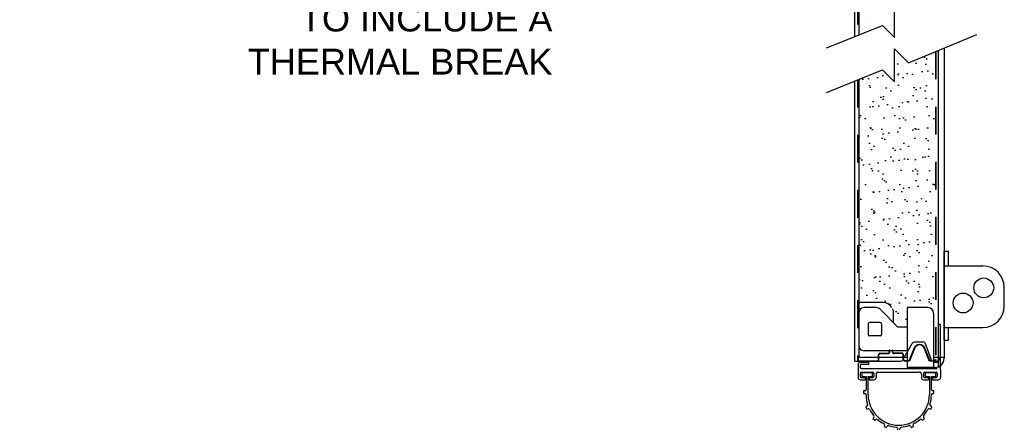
# Model space of a CAD drawing. Header units: inches. Extents: x 168.8 to 189.1, y 234.4 to 247.7.
# Tile 2 of 40: x 171.6 to 175.2, y 239.9 to 241.4. Entities that reach past the tile are written whole.
import ezdxf
from ezdxf import colors
from ezdxf.entities.mleader import LeaderData, LeaderLine
from ezdxf.math import Vec2, Vec3

# ---------------------------------------------------------------- set-up
doc = ezdxf.new("R2010")
doc.units = ezdxf.units.IN
doc.header["$LTSCALE"] = 0.25
doc.header["$MEASUREMENT"] = 0
doc.linetypes.add('HIDDEN2', pattern=[0.1875, 0.125, -0.0625])
doc.layers.add('525', color=7, linetype='Continuous')
doc.layers.add('ANNOTATIONS', color=1, linetype='Continuous')
doc.styles.add('ARIAL', font='arial.ttf', dxfattribs={"height": 0.09375})

msp = doc.modelspace()

# ---------------------------------------------------------------- hatches: boundary and pattern name
at = {"layer": '525'}
h = msp.add_hatch(dxfattribs=at)
h.set_pattern_fill('AR-SAND', color=256, scale=0.04)
h.set_pattern_definition([(37.5, (182.91913, 236.154316), (-0.00251973, 0.07707295), [0, -0.0608, 0, -0.068, 0, -0.065]), (7.5, (182.91913, 236.15432), (0.0707911, 0.1128858), [0, -0.0328, 0, -0.0548, 0, -0.021]), (327.5, (182.86993, 236.154316), (0.12456567, 0.00022636), [0, -0.02, 0, -0.072, 0, -0.094]), (317.5, (182.86993, 236.15432), (0.1202451, 0.035107), [0, -0.01, 0, -0.0472, 0, -0.054])])
h.paths.add_polyline_path([(174.95647, 241.28185), (174.85944, 241.24192), (174.80851, 241.29282), (174.80851, 241.17284), (174.76485, 241.21647), (174.67803, 241.18154), (174.67803, 240.37197), (174.76585, 240.37197, -0.2553211), (174.79872, 240.35402, -0.1436955), (174.80491, 240.33291), (174.80491, 240.29887), (174.82038, 240.2834), (174.85382, 240.2834), (174.85382, 240.35371), (174.92999, 240.35371, -0.4142136), (174.94952, 240.33418)])
h.paths.add_polyline_path([(174.95647, 242.96973), (174.67561, 242.96973), (174.67561, 241.50887), (174.87335, 241.50887, 0.4142136), (174.93194, 241.56746), (174.93194, 241.71824), (174.95647, 241.71824)])
h.paths.add_polyline_path([(174.89723, 242.55494), (174.89741, 242.55755), (174.89668, 242.55606)], flags=0)
h.paths.add_polyline_path([(174.89268, 242.57066, 0.1253769), (174.86194, 242.57062), (174.8741, 242.55846, 0.2309249), (174.89367, 242.56736, 0.0965348)], flags=16)
h.paths.add_polyline_path([(174.95259, 242.58661), (174.95319, 242.58751), (174.95307, 242.58761)], flags=16)
edge = h.paths.add_edge_path(flags=16)
edge.add_line((174.95037, 242.55494), (174.95223, 242.55113))
edge.add_spline(control_points=[(174.95223, 242.55113), (174.95223, 242.55113), (174.95227, 242.55162), (174.95241, 242.5536), (174.95252, 242.55509), (174.95271, 242.55759), (174.95278, 242.55846), (174.95285, 242.5594)], knot_values=[0.0000067, 0.0000067, 0.0000067, 0.0000067, 0.0447789, 0.0447789, 0.0895578, 0.0895578, 0.1098279, 0.1098279, 0.1098279, 0.1098279], degree=3, periodic=0)
edge.add_spline(control_points=[(174.94842, 242.5594), (174.94835, 242.55846), (174.94828, 242.55759), (174.9481, 242.55509), (174.94798, 242.5536), (174.94784, 242.55162), (174.9478, 242.55113), (174.9478, 242.55113)], knot_values=[0.0000067, 0.0000067, 0.0000067, 0.0000067, 0.0202768, 0.0202768, 0.0650557, 0.0650557, 0.1098279, 0.1098279, 0.1098279, 0.1098279], degree=3, periodic=0)
edge.add_line((174.95087, 242.55568), (174.95037, 242.55494))
edge = h.paths.add_edge_path(flags=16)
edge.add_line((174.89686, 242.54966), (174.89485, 242.55377))
edge.add_spline(control_points=[(174.89485, 242.55377), (174.89492, 242.55463), (174.89499, 242.55567), (174.89514, 242.55759), (174.8952, 242.55846), (174.89527, 242.5594)], knot_values=[0.0598528, 0.0598528, 0.0598528, 0.0598528, 0.0895578, 0.0895578, 0.1098279, 0.1098279, 0.1098279, 0.1098279], degree=3, periodic=0)
edge.add_spline(control_points=[(174.89527, 242.5594), (174.89535, 242.56056), (174.89544, 242.56182), (174.89569, 242.56555), (174.89587, 242.56817), (174.89621, 242.57308), (174.8964, 242.5757), (174.89674, 242.58052), (174.89689, 242.58272), (174.89711, 242.58573), (174.89719, 242.58687), (174.89726, 242.58779)], knot_values=[-0.3022366, -0.3022366, -0.3022366, -0.3022366, -0.2776666, -0.2776666, -0.2327595, -0.2327595, -0.1878788, -0.1878788, -0.142998, -0.142998, -0.1102389, -0.1102389, -0.1102389, -0.1102389], degree=3, periodic=0)
edge.add_line((174.89691, 242.58287), (174.89393, 242.58287))
edge.add_line((174.89393, 242.58287), (174.89483, 242.5842))
edge.add_line((174.89483, 242.5842), (174.89768, 242.59006))
edge.add_spline(control_points=[(174.89527, 242.5594), (174.89537, 242.56063), (174.89548, 242.56197), (174.89579, 242.56581), (174.896, 242.56846), (174.89639, 242.57336), (174.89659, 242.57596), (174.89697, 242.58072), (174.89713, 242.58289), (174.89736, 242.58581), (174.89744, 242.58691), (174.89751, 242.58779)], knot_values=[0.1103397, 0.1103397, 0.1103397, 0.1103397, 0.1364385, 0.1364385, 0.1816313, 0.1816313, 0.2262544, 0.2262544, 0.2708774, 0.2708774, 0.3024189, 0.3024189, 0.3024189, 0.3024189], degree=3, periodic=0)
edge.add_line((174.89751, 242.58779), (174.89865, 242.58544))
edge.add_line((174.89865, 242.58544), (174.89944, 242.58661))
edge.add_line((174.89944, 242.58661), (174.9023, 242.59246))
edge.add_spline(control_points=[(174.8997, 242.5594), (174.8998, 242.56063), (174.89991, 242.56197), (174.90022, 242.56581), (174.90043, 242.56846), (174.90082, 242.57336), (174.90102, 242.57596), (174.90139, 242.58072), (174.90156, 242.58289), (174.90182, 242.5863), (174.90194, 242.58777), (174.90208, 242.58972), (174.90212, 242.59019), (174.90212, 242.5902)], knot_values=[0.1103397, 0.1103397, 0.1103397, 0.1103397, 0.1364385, 0.1364385, 0.1816313, 0.1816313, 0.2262544, 0.2262544, 0.2708774, 0.2708774, 0.3151308, 0.3151308, 0.3593772, 0.3593772, 0.3593772, 0.3593772], degree=3, periodic=0)
edge.add_line((174.90212, 242.5902), (174.90387, 242.58661))
edge.add_line((174.90387, 242.58661), (174.90672, 242.59246))
edge.add_spline(control_points=[(174.90413, 242.5594), (174.90423, 242.56063), (174.90434, 242.56197), (174.90465, 242.56581), (174.90486, 242.56846), (174.90525, 242.57336), (174.90545, 242.57596), (174.90582, 242.58072), (174.90599, 242.58289), (174.90625, 242.5863), (174.90636, 242.58777), (174.90651, 242.58972), (174.90655, 242.59019), (174.90655, 242.5902)], knot_values=[0.1103397, 0.1103397, 0.1103397, 0.1103397, 0.1364385, 0.1364385, 0.1816313, 0.1816313, 0.2262544, 0.2262544, 0.2708774, 0.2708774, 0.3151308, 0.3151308, 0.3593772, 0.3593772, 0.3593772, 0.3593772], degree=3, periodic=0)
edge.add_line((174.90655, 242.5902), (174.9083, 242.58661))
edge.add_line((174.9083, 242.58661), (174.91115, 242.59246))
edge.add_spline(control_points=[(174.90856, 242.5594), (174.90866, 242.56063), (174.90877, 242.56197), (174.90908, 242.56581), (174.90929, 242.56846), (174.90968, 242.57336), (174.90988, 242.57596), (174.91025, 242.58072), (174.91042, 242.58289), (174.91068, 242.5863), (174.91079, 242.58777), (174.91094, 242.58972), (174.91098, 242.59019), (174.91098, 242.5902)], knot_values=[0.1103397, 0.1103397, 0.1103397, 0.1103397, 0.1364385, 0.1364385, 0.1816313, 0.1816313, 0.2262544, 0.2262544, 0.2708774, 0.2708774, 0.3151308, 0.3151308, 0.3593772, 0.3593772, 0.3593772, 0.3593772], degree=3, periodic=0)
edge.add_line((174.91098, 242.5902), (174.91273, 242.58661))
edge.add_line((174.91273, 242.58661), (174.91558, 242.59246))
edge.add_spline(control_points=[(174.91299, 242.5594), (174.91309, 242.56063), (174.9132, 242.56197), (174.91351, 242.56581), (174.91372, 242.56846), (174.91411, 242.57336), (174.91431, 242.57596), (174.91468, 242.58072), (174.91485, 242.58289), (174.91511, 242.5863), (174.91522, 242.58777), (174.91537, 242.58972), (174.91541, 242.59019), (174.91541, 242.5902)], knot_values=[0.1103397, 0.1103397, 0.1103397, 0.1103397, 0.1364385, 0.1364385, 0.1816313, 0.1816313, 0.2262544, 0.2262544, 0.2708774, 0.2708774, 0.3151308, 0.3151308, 0.3593772, 0.3593772, 0.3593772, 0.3593772], degree=3, periodic=0)
edge.add_line((174.91541, 242.5902), (174.91716, 242.58661))
edge.add_line((174.91716, 242.58661), (174.92001, 242.59246))
edge.add_spline(control_points=[(174.91742, 242.5594), (174.91752, 242.56063), (174.91762, 242.56197), (174.91793, 242.56581), (174.91814, 242.56846), (174.91853, 242.57336), (174.91874, 242.57596), (174.91911, 242.58072), (174.91928, 242.58289), (174.91954, 242.5863), (174.91965, 242.58777), (174.9198, 242.58972), (174.91984, 242.59019), (174.91984, 242.5902)], knot_values=[0.1103397, 0.1103397, 0.1103397, 0.1103397, 0.1364385, 0.1364385, 0.1816313, 0.1816313, 0.2262544, 0.2262544, 0.2708774, 0.2708774, 0.3151308, 0.3151308, 0.3593772, 0.3593772, 0.3593772, 0.3593772], degree=3, periodic=0)
edge.add_line((174.91984, 242.5902), (174.92158, 242.58661))
edge.add_line((174.92158, 242.58661), (174.92444, 242.59246))
edge.add_spline(control_points=[(174.92184, 242.5594), (174.92194, 242.56063), (174.92205, 242.56197), (174.92236, 242.56581), (174.92257, 242.56846), (174.92296, 242.57336), (174.92317, 242.57596), (174.92354, 242.58072), (174.92371, 242.58289), (174.92397, 242.5863), (174.92408, 242.58777), (174.92423, 242.58972), (174.92426, 242.59019), (174.92426, 242.5902)], knot_values=[0.1103397, 0.1103397, 0.1103397, 0.1103397, 0.1364385, 0.1364385, 0.1816313, 0.1816313, 0.2262544, 0.2262544, 0.2708774, 0.2708774, 0.3151308, 0.3151308, 0.3593772, 0.3593772, 0.3593772, 0.3593772], degree=3, periodic=0)
edge.add_line((174.92426, 242.5902), (174.92601, 242.58661))
edge.add_line((174.92601, 242.58661), (174.92887, 242.59246))
edge.add_spline(control_points=[(174.92627, 242.5594), (174.92637, 242.56063), (174.92648, 242.56197), (174.92679, 242.56581), (174.927, 242.56846), (174.92739, 242.57336), (174.9276, 242.57596), (174.92797, 242.58072), (174.92813, 242.58289), (174.9284, 242.5863), (174.92851, 242.58777), (174.92866, 242.58972), (174.92869, 242.59019), (174.92869, 242.5902)], knot_values=[0.1103397, 0.1103397, 0.1103397, 0.1103397, 0.1364385, 0.1364385, 0.1816313, 0.1816313, 0.2262544, 0.2262544, 0.2708774, 0.2708774, 0.3151308, 0.3151308, 0.3593772, 0.3593772, 0.3593772, 0.3593772], degree=3, periodic=0)
edge.add_line((174.92869, 242.5902), (174.93044, 242.58661))
edge.add_line((174.93044, 242.58661), (174.9333, 242.59246))
edge.add_spline(control_points=[(174.9307, 242.5594), (174.9308, 242.56063), (174.93091, 242.56197), (174.93122, 242.56581), (174.93143, 242.56846), (174.93182, 242.57336), (174.93202, 242.57596), (174.9324, 242.58072), (174.93256, 242.58289), (174.93282, 242.5863), (174.93294, 242.58777), (174.93309, 242.58972), (174.93312, 242.59019), (174.93312, 242.5902)], knot_values=[0.1103397, 0.1103397, 0.1103397, 0.1103397, 0.1364385, 0.1364385, 0.1816313, 0.1816313, 0.2262544, 0.2262544, 0.2708774, 0.2708774, 0.3151308, 0.3151308, 0.3593772, 0.3593772, 0.3593772, 0.3593772], degree=3, periodic=0)
edge.add_line((174.93312, 242.5902), (174.93487, 242.58661))
edge.add_line((174.93487, 242.58661), (174.93772, 242.59246))
edge.add_spline(control_points=[(174.93513, 242.5594), (174.93523, 242.56063), (174.93534, 242.56197), (174.93565, 242.56581), (174.93586, 242.56846), (174.93625, 242.57336), (174.93645, 242.57596), (174.93682, 242.58072), (174.93699, 242.58289), (174.93725, 242.5863), (174.93737, 242.58777), (174.93751, 242.58972), (174.93755, 242.59019), (174.93755, 242.5902)], knot_values=[0.1103397, 0.1103397, 0.1103397, 0.1103397, 0.1364385, 0.1364385, 0.1816313, 0.1816313, 0.2262544, 0.2262544, 0.2708774, 0.2708774, 0.3151308, 0.3151308, 0.3593772, 0.3593772, 0.3593772, 0.3593772], degree=3, periodic=0)
edge.add_line((174.93755, 242.5902), (174.9393, 242.58661))
edge.add_line((174.9393, 242.58661), (174.94215, 242.59246))
edge.add_spline(control_points=[(174.93956, 242.5594), (174.93966, 242.56063), (174.93977, 242.56197), (174.94008, 242.56581), (174.94029, 242.56846), (174.94068, 242.57336), (174.94088, 242.57596), (174.94125, 242.58072), (174.94142, 242.58289), (174.94168, 242.5863), (174.94179, 242.58777), (174.94194, 242.58972), (174.94198, 242.59019), (174.94198, 242.5902)], knot_values=[0.1103397, 0.1103397, 0.1103397, 0.1103397, 0.1364385, 0.1364385, 0.1816313, 0.1816313, 0.2262544, 0.2262544, 0.2708774, 0.2708774, 0.3151308, 0.3151308, 0.3593772, 0.3593772, 0.3593772, 0.3593772], degree=3, periodic=0)
edge.add_line((174.94198, 242.5902), (174.94373, 242.58661))
edge.add_line((174.94373, 242.58661), (174.94658, 242.59246))
edge.add_spline(control_points=[(174.94399, 242.5594), (174.94409, 242.56063), (174.9442, 242.56197), (174.94451, 242.56581), (174.94472, 242.56846), (174.94511, 242.57336), (174.94531, 242.57596), (174.94568, 242.58072), (174.94585, 242.58289), (174.94611, 242.5863), (174.94622, 242.58777), (174.94637, 242.58972), (174.94641, 242.59019), (174.94641, 242.5902)], knot_values=[0.1103397, 0.1103397, 0.1103397, 0.1103397, 0.1364385, 0.1364385, 0.1816313, 0.1816313, 0.2262544, 0.2262544, 0.2708774, 0.2708774, 0.3151308, 0.3151308, 0.3593772, 0.3593772, 0.3593772, 0.3593772], degree=3, periodic=0)
edge.add_line((174.94641, 242.5902), (174.94816, 242.58661))
edge.add_line((174.94816, 242.58661), (174.95101, 242.59246))
edge.add_spline(control_points=[(174.94842, 242.5594), (174.94852, 242.56063), (174.94862, 242.56197), (174.94893, 242.56581), (174.94915, 242.56846), (174.94953, 242.57336), (174.94974, 242.57596), (174.95011, 242.58072), (174.95028, 242.58289), (174.95054, 242.5863), (174.95065, 242.58777), (174.9508, 242.58972), (174.95084, 242.59019), (174.95084, 242.5902)], knot_values=[0.1103397, 0.1103397, 0.1103397, 0.1103397, 0.1364385, 0.1364385, 0.1816313, 0.1816313, 0.2262544, 0.2262544, 0.2708774, 0.2708774, 0.3151308, 0.3151308, 0.3593772, 0.3593772, 0.3593772, 0.3593772], degree=3, periodic=0)
edge.add_line((174.95084, 242.5902), (174.95259, 242.58661))
edge.add_line((174.95259, 242.58661), (174.95037, 242.55494))
edge.add_line((174.95037, 242.55494), (174.94851, 242.55113))
edge.add_line((174.94851, 242.55113), (174.94594, 242.55494))
edge.add_line((174.94594, 242.55494), (174.94324, 242.54941))
edge.add_spline(control_points=[(174.94399, 242.5594), (174.94392, 242.55846), (174.94385, 242.55759), (174.94367, 242.55509), (174.94356, 242.5536), (174.94341, 242.55162), (174.94337, 242.55113), (174.94337, 242.55113)], knot_values=[0.0000067, 0.0000067, 0.0000067, 0.0000067, 0.0202768, 0.0202768, 0.0650558, 0.0650558, 0.1098279, 0.1098279, 0.1098279, 0.1098279], degree=3, periodic=0)
edge.add_line((174.94337, 242.55113), (174.94151, 242.55494))
edge.add_line((174.94151, 242.55494), (174.93882, 242.54941))
edge.add_spline(control_points=[(174.93956, 242.5594), (174.93949, 242.55846), (174.93942, 242.55759), (174.93924, 242.55509), (174.93913, 242.5536), (174.93898, 242.55162), (174.93894, 242.55113), (174.93894, 242.55113)], knot_values=[0.0000067, 0.0000067, 0.0000067, 0.0000067, 0.0202768, 0.0202768, 0.0650558, 0.0650558, 0.1098279, 0.1098279, 0.1098279, 0.1098279], degree=3, periodic=0)
edge.add_line((174.93894, 242.55113), (174.93708, 242.55494))
edge.add_line((174.93708, 242.55494), (174.93439, 242.54941))
edge.add_spline(control_points=[(174.93513, 242.5594), (174.93506, 242.55846), (174.935, 242.55759), (174.93481, 242.55509), (174.9347, 242.5536), (174.93455, 242.55162), (174.93451, 242.55113), (174.93451, 242.55113)], knot_values=[0.0000067, 0.0000067, 0.0000067, 0.0000067, 0.0202768, 0.0202768, 0.0650558, 0.0650558, 0.1098279, 0.1098279, 0.1098279, 0.1098279], degree=3, periodic=0)
edge.add_line((174.93451, 242.55113), (174.93266, 242.55494))
edge.add_line((174.93266, 242.55494), (174.92996, 242.54941))
edge.add_spline(control_points=[(174.9307, 242.5594), (174.93063, 242.55846), (174.93057, 242.55759), (174.93038, 242.55509), (174.93027, 242.5536), (174.93012, 242.55162), (174.93009, 242.55113), (174.93009, 242.55113)], knot_values=[0.0000067, 0.0000067, 0.0000067, 0.0000067, 0.0202768, 0.0202768, 0.0650558, 0.0650558, 0.1098279, 0.1098279, 0.1098279, 0.1098279], degree=3, periodic=0)
edge.add_line((174.93009, 242.55113), (174.92823, 242.55494))
edge.add_line((174.92823, 242.55494), (174.92553, 242.54941))
edge.add_spline(control_points=[(174.92627, 242.5594), (174.9262, 242.55846), (174.92614, 242.55759), (174.92595, 242.55509), (174.92584, 242.5536), (174.92569, 242.55162), (174.92566, 242.55113), (174.92566, 242.55113)], knot_values=[0.0000067, 0.0000067, 0.0000067, 0.0000067, 0.0202768, 0.0202768, 0.0650558, 0.0650558, 0.1098279, 0.1098279, 0.1098279, 0.1098279], degree=3, periodic=0)
edge.add_line((174.92566, 242.55113), (174.9238, 242.55494))
edge.add_line((174.9238, 242.55494), (174.9211, 242.54941))
edge.add_spline(control_points=[(174.92184, 242.5594), (174.92177, 242.55846), (174.92171, 242.55759), (174.92152, 242.55509), (174.92141, 242.5536), (174.92126, 242.55162), (174.92123, 242.55113), (174.92123, 242.55113)], knot_values=[0.0000067, 0.0000067, 0.0000067, 0.0000067, 0.0202768, 0.0202768, 0.0650558, 0.0650558, 0.1098279, 0.1098279, 0.1098279, 0.1098279], degree=3, periodic=0)
edge.add_line((174.92123, 242.55113), (174.91937, 242.55494))
edge.add_line((174.91937, 242.55494), (174.91667, 242.54941))
edge.add_spline(control_points=[(174.91742, 242.5594), (174.91735, 242.55846), (174.91728, 242.55759), (174.91709, 242.55509), (174.91698, 242.5536), (174.91684, 242.55162), (174.9168, 242.55113), (174.9168, 242.55113)], knot_values=[0.0000067, 0.0000067, 0.0000067, 0.0000067, 0.0202768, 0.0202768, 0.0650558, 0.0650558, 0.1098279, 0.1098279, 0.1098279, 0.1098279], degree=3, periodic=0)
edge.add_line((174.9168, 242.55113), (174.91494, 242.55494))
edge.add_line((174.91494, 242.55494), (174.91224, 242.54941))
edge.add_spline(control_points=[(174.91299, 242.5594), (174.91292, 242.55846), (174.91285, 242.55759), (174.91267, 242.55509), (174.91255, 242.5536), (174.91241, 242.55162), (174.91237, 242.55113), (174.91237, 242.55113)], knot_values=[0.0000067, 0.0000067, 0.0000067, 0.0000067, 0.0202768, 0.0202768, 0.0650558, 0.0650558, 0.1098279, 0.1098279, 0.1098279, 0.1098279], degree=3, periodic=0)
edge.add_line((174.91237, 242.55113), (174.91051, 242.55494))
edge.add_line((174.91051, 242.55494), (174.90781, 242.54941))
edge.add_spline(control_points=[(174.90856, 242.5594), (174.90849, 242.55846), (174.90842, 242.55759), (174.90824, 242.55509), (174.90813, 242.5536), (174.90798, 242.55162), (174.90794, 242.55113), (174.90794, 242.55113)], knot_values=[0.0000067, 0.0000067, 0.0000067, 0.0000067, 0.0202768, 0.0202768, 0.0650558, 0.0650558, 0.1098279, 0.1098279, 0.1098279, 0.1098279], degree=3, periodic=0)
edge.add_line((174.90794, 242.55113), (174.90608, 242.55494))
edge.add_line((174.90608, 242.55494), (174.90339, 242.54941))
edge.add_spline(control_points=[(174.90413, 242.5594), (174.90406, 242.55846), (174.90399, 242.55759), (174.90381, 242.55509), (174.9037, 242.5536), (174.90355, 242.55162), (174.90351, 242.55113), (174.90351, 242.55113)], knot_values=[0.0000067, 0.0000067, 0.0000067, 0.0000067, 0.0202768, 0.0202768, 0.0650558, 0.0650558, 0.1098279, 0.1098279, 0.1098279, 0.1098279], degree=3, periodic=0)
edge.add_line((174.90351, 242.55113), (174.90166, 242.55494))
edge.add_line((174.90166, 242.55494), (174.89896, 242.54941))
edge.add_spline(control_points=[(174.89908, 242.55113), (174.89909, 242.55113), (174.89912, 242.55162), (174.89927, 242.5536), (174.89938, 242.55509), (174.89957, 242.55759), (174.89963, 242.55846), (174.8997, 242.5594)], knot_values=[0.0000067, 0.0000067, 0.0000067, 0.0000067, 0.0447789, 0.0447789, 0.0895578, 0.0895578, 0.1098279, 0.1098279, 0.1098279, 0.1098279], degree=3, periodic=0)
edge.add_spline(control_points=[(174.8997, 242.5594), (174.89978, 242.56056), (174.89987, 242.56182), (174.90012, 242.56555), (174.9003, 242.56817), (174.90064, 242.57308), (174.90083, 242.5757), (174.90117, 242.58052), (174.90132, 242.58272), (174.90157, 242.58619), (174.90168, 242.5877), (174.90182, 242.5897), (174.90186, 242.59019), (174.90186, 242.5902)], knot_values=[-0.3592429, -0.3592429, -0.3592429, -0.3592429, -0.3346729, -0.3346729, -0.2897658, -0.2897658, -0.2448851, -0.2448851, -0.2000043, -0.2000043, -0.1551181, -0.1551181, -0.1102389, -0.1102389, -0.1102389, -0.1102389], degree=3, periodic=0)
edge.add_line((174.89982, 242.56113), (174.89741, 242.55756))
edge.add_line((174.89741, 242.55756), (174.89686, 242.54966))

# ---------------------------------------------------------------- linework, layer by layer
for p, q in [((174.66413, 241.33687), (174.66413, 243.08017)), ((174.67803, 241.50887), (174.67803, 241.34246)), ((174.80851, 241.33376), (174.80851, 241.45374)), ((174.5611, 241.29542), (174.76485, 241.37739)), ((174.71842, 241.39292), (174.71842, 241.39292)), ((174.76485, 241.37739), (174.80851, 241.33376)), ((174.76485, 241.37739), (174.76485, 241.37739)), ((174.79277, 241.37881), (174.79277, 241.37881)), ((174.69611, 241.3632), (174.69611, 241.3632)), ((174.79105, 241.36396), (174.79105, 241.36396)), ((174.80478, 241.34897), (174.80478, 241.34897)), ((174.85944, 241.24192), (175.10684, 241.34372)), ((174.80851, 241.29282), (174.85944, 241.24192)), ((174.80851, 241.17284), (174.80851, 241.29282)), ((174.96725, 240.15996), (174.96725, 241.28628)), ((174.9882, 241.2949), (174.9882, 240.17012)), ((174.5611, 241.1345), (174.76485, 241.21647)), ((174.76485, 241.21647), (174.80851, 241.17284)), ((174.66413, 240.15996), (174.66413, 241.17595)), ((174.67803, 241.18154), (174.67803, 240.17324)), ((174.9882, 240.23628), (174.9882, 240.55878)), ((174.9882, 240.55878), (175.00398, 240.55878)), ((175.00398, 240.50503), (175.00398, 240.55878)), ((174.9882, 240.50503), (175.12851, 240.50503)), ((175.20663, 240.35972), (175.20663, 240.42691)), ((174.76585, 240.37197), (174.67804, 240.37197)), ((174.74198, 240.35371), (174.69757, 240.35371)), ((174.75579, 240.34799), (174.82038, 240.2834)), ((174.80491, 240.29887), (174.80491, 240.33291)), ((174.92999, 240.35371), (174.85382, 240.35371)), ((174.85382, 240.35371), (174.85382, 240.13699)), ((174.94952, 240.33418), (174.94952, 240.13699)), ((174.75616, 240.29996), (174.7171, 240.29996)), ((174.71226, 240.29512), (174.71226, 240.25605)), ((174.76101, 240.29512), (174.76101, 240.25605)), ((174.85382, 240.2834), (174.82038, 240.2834)), ((174.96725, 240.16036), (174.96725, 240.29361)), ((174.96725, 240.29361), (174.97507, 240.29361)), ((174.97506, 240.22637), (174.97506, 240.29361)), ((174.9882, 240.2816), (175.12851, 240.2816)), ((175.00398, 240.23628), (175.00398, 240.2816)), ((174.75616, 240.25121), (174.7171, 240.25121)), ((174.91147, 240.22857), (174.88028, 240.22857)), ((174.9731, 240.22441), (174.97506, 240.22637)), ((174.9731, 240.22441), (174.97506, 240.22246)), ((174.9882, 240.23628), (175.00398, 240.23628)), ((174.85382, 240.19746), (174.69757, 240.19746)), ((174.83784, 240.16485), (174.87181, 240.22368)), ((174.86269, 240.16412), (174.88059, 240.20909)), ((174.88204, 240.20851), (174.86412, 240.16349)), ((174.9331, 240.16395), (174.9148, 240.20994)), ((174.91625, 240.21052), (174.93455, 240.16453)), ((174.94053, 240.16646), (174.92076, 240.22206)), ((174.97506, 240.12875), (174.97506, 240.22246)), ((174.66413, 240.15996), (174.82937, 240.15996)), ((174.85374, 240.17324), (174.67803, 240.17324)), ((174.68359, 240.15625), (174.71516, 240.15625)), ((174.71516, 240.14844), (174.71516, 240.15625)), ((174.83961, 240.16618), (174.83961, 240.1679)), ((174.84117, 240.16618), (174.84117, 240.17061)), ((174.85841, 240.1615), (174.84586, 240.1615)), ((174.85849, 240.15993), (174.84586, 240.15993)), ((174.93891, 240.16158), (174.94436, 240.16158)), ((174.95263, 240.16001), (174.93891, 240.16001)), ((174.9882, 240.17324), (174.94952, 240.17324)), ((174.95538, 240.15449), (174.94952, 240.15449)), ((174.94975, 240.15996), (174.96725, 240.15996)), ((174.97101, 240.17012), (174.97101, 240.17324)), ((174.67577, 240.14844), (174.67577, 240.1)), ((174.68359, 240.14453), (174.68359, 240.1377)), ((174.68749, 240.14844), (174.71516, 240.14844)), ((174.68749, 240.12032), (174.72968, 240.12032)), ((174.68847, 240.13282), (174.96335, 240.13282)), ((174.72779, 240.11681), (174.68938, 240.11681)), ((174.68938, 240.11681), (174.68938, 240.10351)), ((174.72779, 240.10351), (174.72779, 240.11681)), ((174.74921, 240.12032), (174.89771, 240.12032)), ((174.95507, 240.13699), (174.85382, 240.13699)), ((174.91724, 240.12032), (174.95943, 240.12032)), ((174.95754, 240.11681), (174.91913, 240.11681)), ((174.91913, 240.11681), (174.91913, 240.10351)), ((174.95754, 240.10351), (174.95754, 240.11681)), ((174.96725, 240.14433), (174.96725, 240.13652)), ((174.97506, 240.12875), (174.97506, 240.1)), ((174.68359, 240.11641), (174.68359, 240.10391)), ((174.68359, 240.09219), (174.70156, 240.09219)), ((174.68749, 240.1), (174.70156, 240.1)), ((174.68938, 240.10351), (174.70489, 240.10351)), ((174.70156, 240.1), (174.70156, 240.09219)), ((174.70489, 240.10351), (174.70489, 240.05694)), ((174.71228, 240.03869), (174.71228, 240.10351)), ((174.71228, 240.10351), (174.72779, 240.10351)), ((174.71562, 240.1), (174.72968, 240.1)), ((174.71562, 240.1), (174.71562, 240.09219)), ((174.71562, 240.09219), (174.73359, 240.09219)), ((174.73359, 240.11641), (174.73359, 240.10391)), ((174.7414, 240.1125), (174.7414, 240.1)), ((174.90552, 240.1125), (174.90552, 240.1)), ((174.91334, 240.11641), (174.91334, 240.10391)), ((174.91334, 240.09219), (174.93131, 240.09219)), ((174.91724, 240.1), (174.93131, 240.1)), ((174.91913, 240.10351), (174.93464, 240.10351)), ((174.93131, 240.1), (174.93131, 240.09219)), ((174.93464, 240.10351), (174.93464, 240.03869)), ((174.94203, 240.05694), (174.94203, 240.10351)), ((174.94203, 240.10351), (174.95754, 240.10351)), ((174.94537, 240.1), (174.94537, 240.09219)), ((174.94537, 240.1), (174.95943, 240.1)), ((174.94537, 240.09219), (174.96724, 240.09219)), ((174.96334, 240.11641), (174.96334, 240.10391)), ((174.70071, 240.05238), (174.69573, 240.05195)), ((174.69573, 240.05195), (174.69573, 240.04279)), ((174.95119, 240.05195), (174.94621, 240.05238)), ((174.95119, 240.04279), (174.95119, 240.05195)), ((174.69573, 240.04279), (174.70071, 240.04235)), ((174.94621, 240.04235), (174.95119, 240.04279)), ((174.70843, 239.99717), (174.70363, 239.99446)), ((174.70363, 239.99446), (174.70714, 239.986)), ((174.70714, 239.986), (174.71238, 239.98745)), ((174.93454, 239.98745), (174.93978, 239.986)), ((174.94329, 239.99446), (174.9385, 239.99717)), ((174.93978, 239.986), (174.94329, 239.99446)), ((174.73314, 239.95623), (174.72975, 239.9519)), ((174.72975, 239.9519), (174.73623, 239.94542)), ((174.73623, 239.94542), (174.74053, 239.94877)), ((174.9064, 239.94877), (174.91069, 239.94542)), ((174.91069, 239.94542), (174.91717, 239.9519)), ((174.91717, 239.9519), (174.91378, 239.95623)), ((174.7717, 239.92788), (174.77023, 239.92257)), ((174.77023, 239.92257), (174.77869, 239.91907)), ((174.77869, 239.91907), (174.78139, 239.92384)), ((174.81842, 239.91632), (174.81908, 239.91088)), ((174.82782, 239.91085), (174.8285, 239.91632)), ((174.86553, 239.92384), (174.86823, 239.91907)), ((174.86823, 239.91907), (174.87669, 239.92257)), ((174.87669, 239.92257), (174.87522, 239.92788))]:
    msp.add_line(p, q, dxfattribs=at)
at = {"layer": '525', "linetype": 'HIDDEN2'}
for p, q in [((174.67405, 243.08017), (174.67405, 241.34086)), ((174.67561, 243.08017), (174.67561, 241.34149)), ((174.95647, 241.28185), (174.95647, 240.16621)), ((174.95803, 241.28249), (174.95803, 240.16621)), ((174.67405, 241.17994), (174.67405, 240.16484)), ((174.67561, 241.18057), (174.67561, 240.16484)), ((174.75652, 240.18859), (174.78582, 240.18859)), ((174.78914, 240.19191), (174.78914, 240.19921)), ((174.7907, 240.19921), (174.78914, 240.19921)), ((174.7907, 240.19191), (174.7907, 240.19921)), ((174.80063, 240.19191), (174.80063, 240.19921)), ((174.80219, 240.19921), (174.80063, 240.19921)), ((174.80219, 240.19191), (174.80219, 240.19921)), ((174.83472, 240.18859), (174.80551, 240.18859)), ((174.67893, 240.16152), (174.74585, 240.16152)), ((174.67893, 240.15996), (174.72639, 240.15996)), ((174.75008, 240.16618), (174.75008, 240.18215)), ((174.75164, 240.16618), (174.75164, 240.18215)), ((174.75652, 240.18703), (174.78582, 240.18703)), ((174.83472, 240.18703), (174.80551, 240.18703)), ((174.83961, 240.1679), (174.83961, 240.18215)), ((174.84117, 240.17061), (174.84117, 240.18215)), ((174.94445, 240.16152), (174.95178, 240.16152)), ((174.95108, 240.15996), (174.94975, 240.15996))]:
    msp.add_line(p, q, dxfattribs=at)
at = {"layer": '525', "linetype": 'Continuous'}
msp.add_line((174.96725, 240.13963), (174.96725, 241.24854), dxfattribs=at)
at = {"layer": '525'}
for centre in [(175.1321, 240.42535), (175.0571, 240.37078)]:
    msp.add_circle(centre, 0.03594, dxfattribs=at)
for centre, radius, start, end in [((175.12851, 240.42691), 0.07812, 0, 90), ((174.76585, 240.33291), 0.03906, 32.70869, 90), ((174.69757, 240.33418), 0.01953, 90, 180), ((174.74198, 240.33418), 0.01953, 45, 90), ((174.76585, 240.33291), 0.03906, 0, 25.76075), ((174.92999, 240.33418), 0.01953, 0, 90), ((175.12851, 240.35972), 0.07812, 270, 0), ((174.7171, 240.29512), 0.00484, 90, 180), ((174.75616, 240.29512), 0.00484, 0, 90), ((174.7171, 240.25605), 0.00484, 180, 270), ((174.75616, 240.25605), 0.00484, 270, 0), ((174.88028, 240.21878), 0.00978, 90, 149.99909), ((174.91154, 240.21879), 0.00978, 19.58078, 90.38873), ((174.69757, 240.21699), 0.01953, 180, 270), ((174.68359, 240.14844), 0.00781, 90, 180), ((174.82937, 240.16974), 0.00978, 270, 329.99909), ((174.82937, 240.16974), 0.00978, 270, 329.99909), ((174.84586, 240.16618), 0.00625, 180, 270), ((174.84586, 240.16618), 0.00469, 180, 270), ((174.94975, 240.16974), 0.00978, 199.58078, 270), ((174.95507, 240.17012), 0.03313, 270, 0), ((174.95538, 240.17012), 0.01562, 270, 0), ((174.96335, 240.16016), 0.00391, 270, 3), ((174.68749, 240.14453), 0.00391, 90, 180), ((174.68847, 240.1377), 0.00488, 180, 270), ((174.68749, 240.11641), 0.00391, 90, 180), ((174.72968, 240.11641), 0.00391, 0, 90), ((174.74921, 240.1125), 0.00781, 90, 180), ((174.89771, 240.1125), 0.00781, 0, 90), ((174.91724, 240.11641), 0.00391, 90, 180), ((174.95943, 240.11641), 0.00391, 0, 90), ((174.68359, 240.1), 0.00781, 180, 270), ((174.68749, 240.10391), 0.00391, 180, 270), ((174.72968, 240.10391), 0.00391, 270, 0), ((174.73359, 240.1), 0.00781, 270, 0), ((174.91334, 240.1), 0.00781, 180, 270), ((174.91724, 240.10391), 0.00391, 180, 270), ((174.95943, 240.10391), 0.00391, 270, 0), ((174.96724, 240.1), 0.00781, 270, 0), ((174.70031, 240.05694), 0.00458, 275, 360), ((174.94661, 240.05694), 0.00458, 180, 265), ((174.70032, 240.03779), 0.00458, 0.42156, 85), ((174.82346, 240.03869), 0.11857, 180.42156, 197.74405), ((174.82346, 240.03869), 0.11118, 180, 360), ((174.82346, 240.03869), 0.11857, 342.25595, 359.57844), ((174.94661, 240.03779), 0.00458, 95, 179.57844), ((174.70617, 240.00116), 0.00458, 299.5, 17.74405), ((174.7136, 239.98304), 0.00458, 26.86644, 105.5), ((174.82346, 240.03869), 0.11857, 206.86644, 220.29452), ((174.82346, 240.03869), 0.11857, 319.70548, 333.13356), ((174.93332, 239.98304), 0.00458, 74.5, 153.13356), ((174.94075, 240.00116), 0.00458, 162.25595, 240.5), ((174.72953, 239.95905), 0.00458, 322, 40.29452), ((174.74335, 239.94517), 0.00458, 49.41732, 128), ((174.82346, 240.03869), 0.11857, 229.41732, 242.86195), ((174.82346, 240.03869), 0.11857, 297.13805, 310.58268), ((174.90358, 239.94517), 0.00458, 52, 130.58268), ((174.91739, 239.95905), 0.00458, 139.70548, 218), ((174.76729, 239.9291), 0.00458, 344.5, 62.86195), ((174.78538, 239.92158), 0.00458, 71.98667, 150.5), ((174.82346, 240.03869), 0.11857, 251.98667, 265.527), ((174.81386, 239.91592), 0.00458, 5, 85.527), ((174.81386, 239.91592), 0.00458, 5, 85.527), ((174.83307, 239.91592), 0.00458, 94.473, 175), ((174.83307, 239.91592), 0.00458, 94.473, 175), ((174.82346, 240.03869), 0.11857, 274.473, 288.01333), ((174.86154, 239.92158), 0.00458, 29.5, 108.01333), ((174.87963, 239.9291), 0.00458, 117.13805, 195.5)]:
    msp.add_arc(centre, radius, start, end, dxfattribs=at)
at = {"layer": '525', "linetype": 'HIDDEN2'}
for centre, radius, start, end in [((174.75652, 240.18215), 0.00645, 90, 180), ((174.78582, 240.19191), 0.00488, 270, 360), ((174.78582, 240.19191), 0.00332, 270, 360), ((174.80551, 240.19191), 0.00488, 180, 270), ((174.80551, 240.19191), 0.00332, 180, 270), ((174.83472, 240.18215), 0.00645, 360, 90), ((174.67893, 240.16484), 0.00488, 180, 270), ((174.67893, 240.16484), 0.00332, 180, 270), ((174.74539, 240.16618), 0.00625, 270, 0), ((174.74539, 240.16618), 0.00469, 270, 360), ((174.75652, 240.18215), 0.00488, 90, 180), ((174.83472, 240.18215), 0.00488, 0, 90)]:
    msp.add_arc(centre, radius, start, end, dxfattribs=at)
at = {"layer": '525', "extrusion": (0, 0, -1)}
for centre, major_axis, start_param, end_param in [((174.89874, 240.20187), (0.01381, 0.01381), -1.9774712, 0.4066722), ((174.89874, 240.20187), (0.01271, -0.01271), 2.7349179, 5.1190613), ((174.85849, 240.16618), (0.00331, 0.00331), 1.1641264, 2.3561945), ((174.85849, 240.16618), (0.00442, 0.00442), 1.1641264, 2.3561945), ((174.93891, 240.16626), (0.00442, 0.00442), 2.3561945, 3.5482626), ((174.93891, 240.16626), (0.00331, -0.00331), 0.7853982, 1.9774663)]:
    msp.add_ellipse(centre, major_axis=major_axis, ratio=1, start_param=start_param, end_param=end_param, dxfattribs=at)
at = {"layer": '525', "linetype": 'HIDDEN2', "extrusion": (0, 0, -1)}
for major_axis in [(0.00442, 0.00442), (0.00331, 0.00331)]:
    msp.add_ellipse((174.95178, 240.16621), major_axis=major_axis, ratio=1, start_param=0.7853982, end_param=2.3561945, dxfattribs=at)

# ---------------------------------------------------------------- leaders
at = {"layer": 'ANNOTATIONS'}
ml = msp.add_multileader_mtext('Standard', dxfattribs=at)
ml.set_content(' POLYURETHANE\\PCORE SANDWICH\\PTYPE CONSTRUCTION\\PTO INCLUDE A\\PTHERMAL BREAK', color=256, style='ARIAL')
ml.set_leader_properties()
ml.build(insert=Vec2(0, 0))
ml.multileader.update_dxf_attribs({"dogleg_length": 0.36, "arrow_head_size": 0.09375})
ctx = ml.context
ctx.base_point, ctx.char_height, ctx.arrow_head_size, ctx.landing_gap_size, ctx.plane_origin = Vec3(172.05683, 241.8709), 0.09375, 0.09375, 0.09, Vec3(171.83679, 241.43767)
ctx.text_align_type = 2
notes = []
notes.append((ctx, [(1, (1, 1, 0), (173.7544, 241.8709), (-1, 0), 0.09796, [(0, [(174.77791, 241.78544)], 0, [])])]))
ctx.mtext.insert, ctx.mtext.width, ctx.mtext.alignment, ctx.mtext.flow_direction = Vec3(173.56645, 241.91781), 1.93404, 3, 5
for ctx, leaders in notes:
    for number, flags, end, landing, length, lines in leaders:
        leader = LeaderData()
        leader.index, (leader.has_last_leader_line, leader.has_dogleg_vector, leader.attachment_direction) = number, flags
        leader.last_leader_point, leader.dogleg_vector, leader.dogleg_length = Vec3(end), Vec3(landing), length
        for number, points, colour, breaks in lines:
            line = LeaderLine()
            line.index, line.vertices, line.color, line.breaks = number, Vec3.list(points), colors.encode_raw_color(colour), breaks
            leader.lines.append(line)
        ctx.leaders.append(leader)

doc.saveas('drawing.dxf')
